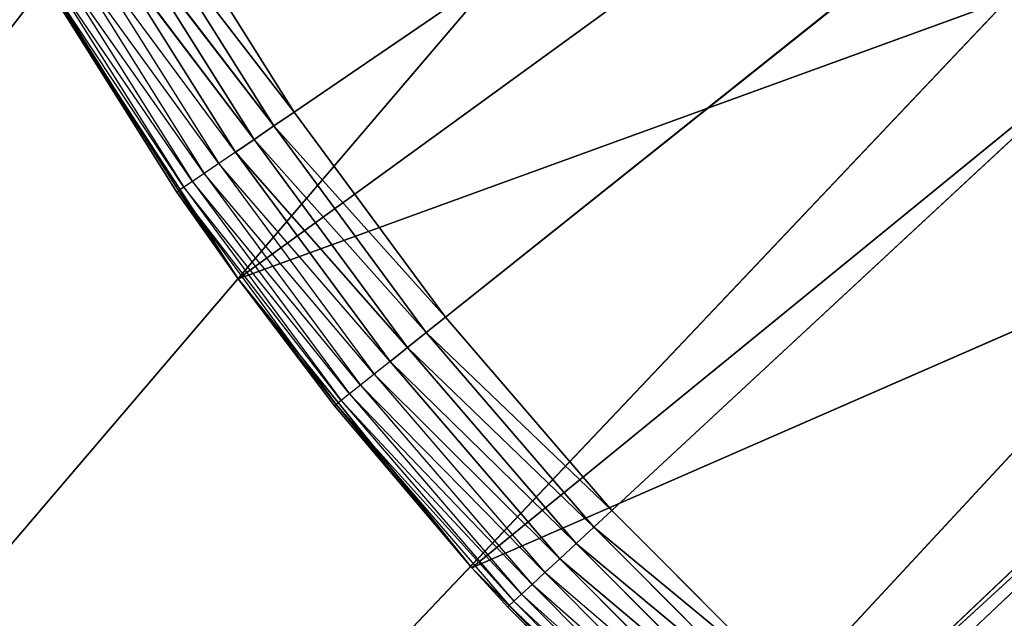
# Model space of a CAD drawing. Extents: x 0.1 to 17.7, y 0.1 to 17.7.
# Tile 42 of 256: x 1.1615 to 1.3002, y 1.3405 to 1.4247. Entities that reach past the tile are written whole.
import ezdxf

# ---------------------------------------------------------------- set-up
doc = ezdxf.new("R2010")
doc.units = 0
doc.header["$LTSCALE"] = 2.54
doc.layers.get('0').update_dxf_attribs({"color": 13, "linetype": 'CONTINUOUS'})

# ---------------------------------------------------------------- blocks, each defined once
blk = doc.blocks.new('KOSZ_NA__MIECI_Z_POKRYWK__')
at = {"color": 0}
for p, q in [((1.59676, 1.68213, 10.3), (1.20017, 1.41174, 10.3)), ((1.59676, 1.68213, 10.3), (1.20017, 1.41174, 10.3)), ((1.22149, 1.38286, 10.3), (1.59676, 1.68213, 10.3)), ((1.22149, 1.38286, 10.3), (1.59676, 1.68213, 10.3)), ((1.2449, 1.35565, 10.3), (1.59676, 1.68213, 10.3)), ((1.2449, 1.35565, 10.3), (1.59676, 1.68213, 10.3)), ((1.59676, 1.68213, 10.3), (1.27028, 1.33027, 10.3)), ((1.59676, 1.68213, 10.3), (1.27028, 1.33027, 10.3)), ((1.29366, 1.50713, 10.5), (0.54677, 0.63213, 10.5)), ((1.29366, 1.50713, 10.5), (0.54677, 0.63213, 10.5)), ((1.29366, 1.50713, 10.6), (0.54677, 0.63213, 10.6)), ((1.29366, 1.50713, 10.6), (0.54677, 0.63213, 10.6)), ((1.19226, 1.38824, 10.5), (1.31361, 1.47641, 10.5)), ((1.19226, 1.38824, 10.5), (1.31361, 1.47641, 10.5)), ((1.32865, 1.45715, 10.5), (0.54677, 0.63213, 10.5)), ((1.32865, 1.45715, 10.5), (0.54677, 0.63213, 10.5)), ((1.32865, 1.45715, 10.6), (0.54677, 0.63213, 10.6)), ((1.32865, 1.45715, 10.6), (0.54677, 0.63213, 10.6)), ((1.19226, 1.38824, 10.5), (1.34163, 1.44254, 10.5)), ((1.19226, 1.38824, 10.5), (1.34163, 1.44254, 10.5)), ((1.22519, 1.34756, 10.5), (1.34163, 1.44254, 10.5)), ((1.22519, 1.34756, 10.5), (1.34163, 1.44254, 10.5)), ((1.20017, 1.41174, 10.3), (1.18107, 1.44213, 10.3)), ((1.20017, 1.41174, 10.3), (1.18107, 1.44213, 10.3)), ((1.17806, 1.44039, 10.3003), (1.1973, 1.40978, 10.3003)), ((1.20017, 1.41174, 10.3), (1.17806, 1.44039, 10.3003)), ((1.20017, 1.41174, 10.3), (1.17806, 1.44039, 10.3003)), ((1.17806, 1.44039, 10.3003), (1.1973, 1.40978, 10.3003)), ((1.17515, 1.43871, 10.30121), (1.19452, 1.40788, 10.30121)), ((1.1973, 1.40978, 10.3003), (1.17515, 1.43871, 10.30121)), ((1.1973, 1.40978, 10.3003), (1.17515, 1.43871, 10.30121)), ((1.17515, 1.43871, 10.30121), (1.19452, 1.40788, 10.30121)), ((1.19452, 1.40788, 10.30121), (1.17241, 1.43713, 10.30268)), ((1.19452, 1.40788, 10.30121), (1.17241, 1.43713, 10.30268)), ((1.17241, 1.43713, 10.30268), (1.19191, 1.4061, 10.30268)), ((1.16994, 1.4357, 10.30468), (1.18955, 1.40449, 10.30468)), ((1.19191, 1.4061, 10.30268), (1.16994, 1.4357, 10.30468)), ((1.1678, 1.43447, 10.30714), (1.18751, 1.40311, 10.30714)), ((1.18955, 1.40449, 10.30468), (1.1678, 1.43447, 10.30714)), ((1.1648, 1.43273, 10.31316), (1.18464, 1.40115, 10.31316)), ((1.18586, 1.40198, 10.31), (1.1648, 1.43273, 10.31316)), ((1.16607, 1.43347, 10.31), (1.18586, 1.40198, 10.31)), ((1.18751, 1.40311, 10.30714), (1.16607, 1.43347, 10.31)), ((1.16375, 1.43213, 10.32), (1.1839, 1.40064, 10.31653)), ((1.16375, 1.43213, 10.32), (1.18365, 1.40047, 10.32)), ((1.18365, 1.40047, 10.32), (1.16375, 1.43213, 10.5)), ((1.18365, 1.40047, 10.32), (1.16375, 1.43213, 10.5)), ((1.19226, 1.38824, 10.5), (1.16375, 1.43213, 10.5)), ((1.19226, 1.38824, 10.5), (1.16375, 1.43213, 10.5)), ((1.16402, 1.43228, 10.31653), (1.1839, 1.40064, 10.31653)), ((1.18464, 1.40115, 10.31316), (1.16402, 1.43228, 10.31653)), ((1.37179, 1.41401, 10.6), (0.54677, 0.63213, 10.6)), ((1.37179, 1.41401, 10.6), (0.54677, 0.63213, 10.6)), ((1.37367, 1.41245, 10.5), (0.54677, 0.63213, 10.5)), ((1.37367, 1.41245, 10.5), (0.54677, 0.63213, 10.5)), ((1.20017, 1.41174, 10.3), (1.1973, 1.40978, 10.3003)), ((1.20017, 1.41174, 10.3), (1.1973, 1.40978, 10.3003)), ((1.22149, 1.38286, 10.3), (1.20017, 1.41174, 10.3)), ((1.22149, 1.38286, 10.3), (1.20017, 1.41174, 10.3)), ((1.22519, 1.34756, 10.5), (1.37367, 1.41245, 10.5)), ((1.22519, 1.34756, 10.5), (1.37367, 1.41245, 10.5)), ((1.2622, 1.31056, 10.5), (1.37367, 1.41245, 10.5)), ((1.2622, 1.31056, 10.5), (1.37367, 1.41245, 10.5)), ((1.1973, 1.40978, 10.3003), (1.19452, 1.40788, 10.30121)), ((1.1973, 1.40978, 10.3003), (1.19452, 1.40788, 10.30121)), ((1.1973, 1.40978, 10.3003), (1.21877, 1.38069, 10.3003)), ((1.22149, 1.38286, 10.3), (1.1973, 1.40978, 10.3003)), ((1.22149, 1.38286, 10.3), (1.1973, 1.40978, 10.3003)), ((1.1973, 1.40978, 10.3003), (1.21877, 1.38069, 10.3003)), ((1.19452, 1.40788, 10.30121), (1.19191, 1.4061, 10.30268)), ((1.19452, 1.40788, 10.30121), (1.19191, 1.4061, 10.30268)), ((1.19452, 1.40788, 10.30121), (1.21614, 1.37859, 10.30121)), ((1.21877, 1.38069, 10.3003), (1.19452, 1.40788, 10.30121)), ((1.21877, 1.38069, 10.3003), (1.19452, 1.40788, 10.30121)), ((1.19452, 1.40788, 10.30121), (1.21614, 1.37859, 10.30121)), ((1.19191, 1.4061, 10.30268), (1.18955, 1.40449, 10.30468)), ((1.21614, 1.37859, 10.30121), (1.19191, 1.4061, 10.30268)), ((1.21614, 1.37859, 10.30121), (1.19191, 1.4061, 10.30268)), ((1.19191, 1.4061, 10.30268), (1.21367, 1.37662, 10.30268)), ((1.18955, 1.40449, 10.30468), (1.18751, 1.40311, 10.30714)), ((1.18955, 1.40449, 10.30468), (1.21143, 1.37484, 10.30468)), ((1.21367, 1.37662, 10.30268), (1.18955, 1.40449, 10.30468)), ((1.18586, 1.40198, 10.31), (1.18464, 1.40115, 10.31316)), ((1.18751, 1.40311, 10.30714), (1.18586, 1.40198, 10.31)), ((1.18586, 1.40198, 10.31), (1.20794, 1.37206, 10.31)), ((1.20951, 1.3733, 10.30714), (1.18586, 1.40198, 10.31)), ((1.18751, 1.40311, 10.30714), (1.20951, 1.3733, 10.30714)), ((1.21143, 1.37484, 10.30468), (1.18751, 1.40311, 10.30714)), ((1.18365, 1.40047, 10.32), (1.1839, 1.40064, 10.31653)), ((1.18464, 1.40115, 10.31316), (1.1839, 1.40064, 10.31653)), ((1.19226, 1.38824, 10.32), (1.1839, 1.40064, 10.31653)), ((1.1839, 1.40064, 10.31653), (1.20609, 1.37057, 10.31653)), ((1.20679, 1.37114, 10.31316), (1.1839, 1.40064, 10.31653)), ((1.18464, 1.40115, 10.31316), (1.20679, 1.37114, 10.31316)), ((1.20794, 1.37206, 10.31), (1.18464, 1.40115, 10.31316)), ((1.18365, 1.40047, 10.32), (1.19226, 1.38824, 10.5)), ((1.18365, 1.40047, 10.32), (1.19226, 1.38824, 10.5)), ((1.18365, 1.40047, 10.32), (1.19226, 1.38824, 10.32)), ((1.20609, 1.37057, 10.31653), (1.19226, 1.38824, 10.32)), ((1.22519, 1.34756, 10.5), (1.19226, 1.38824, 10.5)), ((1.19226, 1.38824, 10.5), (1.20585, 1.37039, 10.32)), ((1.19226, 1.38824, 10.5), (1.20585, 1.37039, 10.32)), ((1.19226, 1.38824, 10.5), (1.19226, 1.38824, 10.32)), ((1.19226, 1.38824, 10.32), (1.20585, 1.37039, 10.32)), ((1.19226, 1.38824, 10.5), (1.19226, 1.38824, 10.32)), ((1.22519, 1.34756, 10.5), (1.19226, 1.38824, 10.5)), ((1.22149, 1.38286, 10.3), (1.21877, 1.38069, 10.3003)), ((1.22149, 1.38286, 10.3), (1.21877, 1.38069, 10.3003)), ((1.2449, 1.35565, 10.3), (1.22149, 1.38286, 10.3)), ((1.2449, 1.35565, 10.3), (1.22149, 1.38286, 10.3)), ((1.21877, 1.38069, 10.3003), (1.21614, 1.37859, 10.30121)), ((1.21877, 1.38069, 10.3003), (1.21614, 1.37859, 10.30121)), ((1.21877, 1.38069, 10.3003), (1.24235, 1.35329, 10.3003)), ((1.2449, 1.35565, 10.3), (1.21877, 1.38069, 10.3003)), ((1.2449, 1.35565, 10.3), (1.21877, 1.38069, 10.3003)), ((1.21877, 1.38069, 10.3003), (1.24235, 1.35329, 10.3003)), ((1.21614, 1.37859, 10.30121), (1.21367, 1.37662, 10.30268)), ((1.21614, 1.37859, 10.30121), (1.21367, 1.37662, 10.30268)), ((1.21614, 1.37859, 10.30121), (1.23989, 1.35099, 10.30121)), ((1.24235, 1.35329, 10.3003), (1.21614, 1.37859, 10.30121)), ((1.24235, 1.35329, 10.3003), (1.21614, 1.37859, 10.30121)), ((1.21614, 1.37859, 10.30121), (1.23989, 1.35099, 10.30121)), ((1.21367, 1.37662, 10.30268), (1.21143, 1.37484, 10.30468)), ((1.23989, 1.35099, 10.30121), (1.21367, 1.37662, 10.30268)), ((1.23989, 1.35099, 10.30121), (1.21367, 1.37662, 10.30268)), ((1.21367, 1.37662, 10.30268), (1.23757, 1.34885, 10.30268)), ((1.21143, 1.37484, 10.30468), (1.20951, 1.3733, 10.30714)), ((1.21143, 1.37484, 10.30468), (1.23548, 1.3469, 10.30468)), ((1.23757, 1.34885, 10.30268), (1.21143, 1.37484, 10.30468)), ((1.20951, 1.3733, 10.30714), (1.20794, 1.37206, 10.31)), ((1.20951, 1.3733, 10.30714), (1.23367, 1.34523, 10.30714)), ((1.23548, 1.3469, 10.30468), (1.20951, 1.3733, 10.30714)), ((1.20794, 1.37206, 10.31), (1.20679, 1.37114, 10.31316)), ((1.20794, 1.37206, 10.31), (1.2322, 1.34387, 10.31)), ((1.23367, 1.34523, 10.30714), (1.20794, 1.37206, 10.31)), ((1.20585, 1.37039, 10.32), (1.20609, 1.37057, 10.31653)), ((1.22519, 1.34756, 10.5), (1.20585, 1.37039, 10.32)), ((1.20585, 1.37039, 10.32), (1.22519, 1.34756, 10.32)), ((1.22519, 1.34756, 10.5), (1.20585, 1.37039, 10.32)), ((1.20679, 1.37114, 10.31316), (1.20609, 1.37057, 10.31653)), ((1.22519, 1.34756, 10.32), (1.20609, 1.37057, 10.31653)), ((1.20609, 1.37057, 10.31653), (1.23046, 1.34225, 10.31653)), ((1.23112, 1.34286, 10.31316), (1.20609, 1.37057, 10.31653)), ((1.20679, 1.37114, 10.31316), (1.23112, 1.34286, 10.31316)), ((1.2322, 1.34387, 10.31), (1.20679, 1.37114, 10.31316)), ((1.2449, 1.35565, 10.3), (1.24235, 1.35329, 10.3003)), ((1.2449, 1.35565, 10.3), (1.24235, 1.35329, 10.3003)), ((1.27028, 1.33027, 10.3), (1.2449, 1.35565, 10.3)), ((1.27028, 1.33027, 10.3), (1.2449, 1.35565, 10.3)), ((1.24235, 1.35329, 10.3003), (1.23989, 1.35099, 10.30121)), ((1.24235, 1.35329, 10.3003), (1.23989, 1.35099, 10.30121)), ((1.24235, 1.35329, 10.3003), (1.26792, 1.32772, 10.3003)), ((1.27028, 1.33027, 10.3), (1.24235, 1.35329, 10.3003)), ((1.27028, 1.33027, 10.3), (1.24235, 1.35329, 10.3003)), ((1.24235, 1.35329, 10.3003), (1.26792, 1.32772, 10.3003)), ((1.23989, 1.35099, 10.30121), (1.23757, 1.34885, 10.30268)), ((1.23989, 1.35099, 10.30121), (1.23757, 1.34885, 10.30268)), ((1.23989, 1.35099, 10.30121), (1.26563, 1.32525, 10.30121)), ((1.26792, 1.32772, 10.3003), (1.23989, 1.35099, 10.30121)), ((1.26792, 1.32772, 10.3003), (1.23989, 1.35099, 10.30121)), ((1.23989, 1.35099, 10.30121), (1.26563, 1.32525, 10.30121)), ((1.23757, 1.34885, 10.30268), (1.23548, 1.3469, 10.30468)), ((1.26563, 1.32525, 10.30121), (1.23757, 1.34885, 10.30268)), ((1.26563, 1.32525, 10.30121), (1.23757, 1.34885, 10.30268)), ((1.23757, 1.34885, 10.30268), (1.26348, 1.32293, 10.30268)), ((1.22519, 1.34756, 10.32), (1.23046, 1.34225, 10.31653)), ((1.22519, 1.34756, 10.32), (1.22519, 1.34756, 10.5)), ((1.22519, 1.34756, 10.32), (1.23024, 1.34204, 10.32)), ((1.23024, 1.34204, 10.32), (1.22519, 1.34756, 10.5)), ((1.22519, 1.34756, 10.32), (1.22519, 1.34756, 10.5)), ((1.23024, 1.34204, 10.32), (1.22519, 1.34756, 10.5)), ((1.25668, 1.3156, 10.32), (1.22519, 1.34756, 10.5)), ((1.25668, 1.3156, 10.32), (1.22519, 1.34756, 10.5)), ((1.2622, 1.31056, 10.5), (1.22519, 1.34756, 10.5)), ((1.2622, 1.31056, 10.5), (1.22519, 1.34756, 10.5)), ((1.23548, 1.3469, 10.30468), (1.23367, 1.34523, 10.30714)), ((1.23548, 1.3469, 10.30468), (1.26154, 1.32084, 10.30468)), ((1.26348, 1.32293, 10.30268), (1.23548, 1.3469, 10.30468)), ((1.23367, 1.34523, 10.30714), (1.2322, 1.34387, 10.31)), ((1.23367, 1.34523, 10.30714), (1.25986, 1.31903, 10.30714)), ((1.26154, 1.32084, 10.30468), (1.23367, 1.34523, 10.30714)), ((1.2322, 1.34387, 10.31), (1.23112, 1.34286, 10.31316)), ((1.2322, 1.34387, 10.31), (1.2585, 1.31757, 10.31)), ((1.25986, 1.31903, 10.30714), (1.2322, 1.34387, 10.31)), ((1.23112, 1.34286, 10.31316), (1.23046, 1.34225, 10.31653)), ((1.23112, 1.34286, 10.31316), (1.2575, 1.31649, 10.31316)), ((1.2585, 1.31757, 10.31), (1.23112, 1.34286, 10.31316)), ((1.23024, 1.34204, 10.32), (1.23046, 1.34225, 10.31653)), ((1.23024, 1.34204, 10.32), (1.25689, 1.31583, 10.31653)), ((1.23024, 1.34204, 10.32), (1.25668, 1.3156, 10.32)), ((1.23046, 1.34225, 10.31653), (1.25689, 1.31583, 10.31653)), ((1.2575, 1.31649, 10.31316), (1.23046, 1.34225, 10.31653))]:
    blk.add_line(p, q, dxfattribs=at)
mesh = blk.add_polyface(dxfattribs=at)
corners = [(8.50284, 8.81267, 31.6), (0.29676, 17.48213, 31.6), (0.29676, 0.28213, 31.6)]
mesh.append_faces([[corners[k] for k in face] for face in [(0, 1, 2)]], dxfattribs={"color": 0})
mesh = blk.add_polyface(dxfattribs=at)
corners = [(17.49677, 0.28213, 31.5), (0.29676, 0.28213, 31.5), (0.29676, 17.48213, 31.5)]
mesh.append_faces([[corners[k] for k in face] for face in [(0, 1, 2)]], dxfattribs={"color": 0})
mesh = blk.add_polyface(dxfattribs=at)
corners = [(17.49677, 0.28213, 31.5), (0.29676, 17.48213, 31.5), (17.49677, 17.48213, 31.5)]
mesh.append_faces([[corners[k] for k in face] for face in [(0, 1, 2)]], dxfattribs={"color": 0})
mesh = blk.add_polyface(dxfattribs=at)
corners = [(1.25208, 1.74291, 10.5), (0.54677, 0.63213, 10.5), (0.54677, 17.23213, 10.5)]
mesh.append_faces([[corners[k] for k in face] for face in [(0, 1, 2)]], dxfattribs={"color": 0})
mesh = blk.add_polyface(dxfattribs=at)
corners = [(1.25208, 1.74291, 10.6), (0.54677, 17.23213, 10.6), (0.54677, 0.63213, 10.6)]
mesh.append_faces([[corners[k] for k in face] for face in [(0, 1, 2)]], dxfattribs={"color": 0})
mesh = blk.add_polyface(dxfattribs=at)
corners = [(8.52089, 8.74532, 31.6), (8.50284, 8.81267, 31.6), (0.29676, 0.28213, 31.6)]
mesh.append_faces([[corners[k] for k in face] for face in [(0, 1, 2)]], dxfattribs={"color": 0})
mesh = blk.add_polyface(dxfattribs=at)
corners = [(8.55035, 8.68213, 31.6), (8.52089, 8.74532, 31.6), (0.29676, 0.28213, 31.6)]
mesh.append_faces([[corners[k] for k in face] for face in [(0, 1, 2)]], dxfattribs={"color": 0})
mesh = blk.add_polyface(dxfattribs=at)
corners = [(8.59035, 8.62502, 31.6), (8.55035, 8.68213, 31.6), (0.29676, 0.28213, 31.6)]
mesh.append_faces([[corners[k] for k in face] for face in [(0, 1, 2)]], dxfattribs={"color": 0})
mesh = blk.add_polyface(dxfattribs=at)
corners = [(8.63965, 8.57571, 31.6), (8.59035, 8.62502, 31.6), (0.29676, 0.28213, 31.6)]
mesh.append_faces([[corners[k] for k in face] for face in [(0, 1, 2)]], dxfattribs={"color": 0})
mesh = blk.add_polyface(dxfattribs=at)
corners = [(8.69676, 8.53572, 31.6), (8.63965, 8.57571, 31.6), (0.29676, 0.28213, 31.6)]
mesh.append_faces([[corners[k] for k in face] for face in [(0, 1, 2)]], dxfattribs={"color": 0})
mesh = blk.add_polyface(dxfattribs=at)
corners = [(8.75996, 8.50625, 31.6), (8.69676, 8.53572, 31.6), (0.29676, 0.28213, 31.6)]
mesh.append_faces([[corners[k] for k in face] for face in [(0, 1, 2)]], dxfattribs={"color": 0})
mesh = blk.add_polyface(dxfattribs=at)
corners = [(8.82731, 8.48821, 31.6), (8.75996, 8.50625, 31.6), (0.29676, 0.28213, 31.6)]
mesh.append_faces([[corners[k] for k in face] for face in [(0, 1, 2)]], dxfattribs={"color": 0})
mesh = blk.add_polyface(dxfattribs=at)
corners = [(8.89676, 8.48213, 31.6), (8.82731, 8.48821, 31.6), (0.29676, 0.28213, 31.6)]
mesh.append_faces([[corners[k] for k in face] for face in [(0, 1, 2)]], dxfattribs={"color": 0})
mesh = blk.add_polyface(dxfattribs=at)
corners = [(17.49677, 0.28213, 31.6), (8.89676, 8.48213, 31.6), (0.29676, 0.28213, 31.6)]
mesh.append_faces([[corners[k] for k in face] for face in [(0, 1, 2)]], dxfattribs={"color": 0})
mesh = blk.add_polyface(dxfattribs=at)
corners = [(1.25208, 1.74291, 10.5), (1.24676, 1.68213, 10.5), (0.54677, 0.63213, 10.5)]
mesh.append_faces([[corners[k] for k in face] for face in [(0, 1, 2)]], dxfattribs={"color": 0})
mesh = blk.add_polyface(dxfattribs=at)
corners = [(1.25208, 1.74291, 10.6), (0.54677, 0.63213, 10.6), (1.24677, 1.68213, 10.6)]
mesh.append_faces([[corners[k] for k in face] for face in [(0, 1, 2)]], dxfattribs={"color": 0})
mesh = blk.add_polyface(dxfattribs=at)
corners = [(1.25208, 1.62135, 10.5), (0.54677, 0.63213, 10.5), (1.24676, 1.68213, 10.5)]
mesh.append_faces([[corners[k] for k in face] for face in [(0, 1, 2)]], dxfattribs={"color": 0})
mesh = blk.add_polyface(dxfattribs=at)
corners = [(1.25208, 1.62135, 10.6), (1.24677, 1.68213, 10.6), (0.54677, 0.63213, 10.6)]
mesh.append_faces([[corners[k] for k in face] for face in [(0, 1, 2)]], dxfattribs={"color": 0})
mesh = blk.add_polyface(dxfattribs=at)
corners = [(1.59676, 1.68213, 10.3), (1.20017, 1.41174, 10.3), (1.18107, 1.44213, 10.3)]
mesh.append_faces([[corners[k] for k in face] for face in [(0, 1, 2)]], dxfattribs={"color": 0})
mesh = blk.add_polyface(dxfattribs=at)
corners = [(1.59676, 1.68213, 10.3), (1.22149, 1.38286, 10.3), (1.20017, 1.41174, 10.3)]
mesh.append_faces([[corners[k] for k in face] for face in [(0, 1, 2)]], dxfattribs={"color": 0})
mesh = blk.add_polyface(dxfattribs=at)
corners = [(1.59676, 1.68213, 10.3), (1.2449, 1.35565, 10.3), (1.22149, 1.38286, 10.3)]
mesh.append_faces([[corners[k] for k in face] for face in [(0, 1, 2)]], dxfattribs={"color": 0})
mesh = blk.add_polyface(dxfattribs=at)
corners = [(1.59676, 1.68213, 10.3), (1.27028, 1.33027, 10.3), (1.2449, 1.35565, 10.3)]
mesh.append_faces([[corners[k] for k in face] for face in [(0, 1, 2)]], dxfattribs={"color": 0})
mesh = blk.add_polyface(dxfattribs=at)
corners = [(1.59676, 1.68213, 10.3), (1.29749, 1.30685, 10.3), (1.27028, 1.33027, 10.3)]
mesh.append_faces([[corners[k] for k in face] for face in [(0, 1, 2)]], dxfattribs={"color": 0})
mesh = blk.add_polyface(dxfattribs=at)
corners = [(1.59676, 1.68213, 10.3), (1.32637, 1.28554, 10.3), (1.29749, 1.30685, 10.3)]
mesh.append_faces([[corners[k] for k in face] for face in [(0, 1, 2)]], dxfattribs={"color": 0})
mesh = blk.add_polyface(dxfattribs=at)
corners = [(1.26787, 1.56242, 10.5), (0.54677, 0.63213, 10.5), (1.25208, 1.62135, 10.5)]
mesh.append_faces([[corners[k] for k in face] for face in [(0, 1, 2)]], dxfattribs={"color": 0})
mesh = blk.add_polyface(dxfattribs=at)
corners = [(1.26787, 1.56242, 10.6), (1.25208, 1.62135, 10.6), (0.54677, 0.63213, 10.6)]
mesh.append_faces([[corners[k] for k in face] for face in [(0, 1, 2)]], dxfattribs={"color": 0})
mesh = blk.add_polyface(dxfattribs=at)
corners = [(1.29366, 1.50713, 10.5), (0.54677, 0.63213, 10.5), (1.26787, 1.56242, 10.5)]
mesh.append_faces([[corners[k] for k in face] for face in [(0, 1, 2)]], dxfattribs={"color": 0})
mesh = blk.add_polyface(dxfattribs=at)
corners = [(1.29366, 1.50713, 10.6), (1.26787, 1.56242, 10.6), (0.54677, 0.63213, 10.6)]
mesh.append_faces([[corners[k] for k in face] for face in [(0, 1, 2)]], dxfattribs={"color": 0})
mesh = blk.add_polyface(dxfattribs=at)
corners = [(1.32865, 1.45715, 10.5), (0.54677, 0.63213, 10.5), (1.29366, 1.50713, 10.5)]
mesh.append_faces([[corners[k] for k in face] for face in [(0, 1, 2)]], dxfattribs={"color": 0})
mesh = blk.add_polyface(dxfattribs=at)
corners = [(1.32865, 1.45715, 10.6), (1.29366, 1.50713, 10.6), (0.54677, 0.63213, 10.6)]
mesh.append_faces([[corners[k] for k in face] for face in [(0, 1, 2)]], dxfattribs={"color": 0})
mesh = blk.add_polyface(dxfattribs=at)
corners = [(1.31361, 1.47641, 10.5), (1.16375, 1.43213, 10.5), (1.19226, 1.38824, 10.5)]
mesh.append_faces([[corners[k] for k in face] for face in [(0, 1, 2)]], dxfattribs={"color": 0})
mesh = blk.add_polyface(dxfattribs=at)
corners = [(1.34163, 1.44254, 10.5), (1.31361, 1.47641, 10.5), (1.19226, 1.38824, 10.5)]
mesh.append_faces([[corners[k] for k in face] for face in [(0, 1, 2)]], dxfattribs={"color": 0})
mesh = blk.add_polyface(dxfattribs=at)
corners = [(1.37367, 1.41245, 10.5), (0.54677, 0.63213, 10.5), (1.32865, 1.45715, 10.5)]
mesh.append_faces([[corners[k] for k in face] for face in [(0, 1, 2)]], dxfattribs={"color": 0})
mesh = blk.add_polyface(dxfattribs=at)
corners = [(1.37179, 1.41401, 10.6), (1.32865, 1.45715, 10.6), (0.54677, 0.63213, 10.6)]
mesh.append_faces([[corners[k] for k in face] for face in [(0, 1, 2)]], dxfattribs={"color": 0})
mesh = blk.add_polyface(dxfattribs=at)
corners = [(1.34163, 1.44254, 10.5), (1.19226, 1.38824, 10.5), (1.22519, 1.34756, 10.5)]
mesh.append_faces([[corners[k] for k in face] for face in [(0, 1, 2)]], dxfattribs={"color": 0})
mesh = blk.add_polyface(dxfattribs=at)
corners = [(1.37367, 1.41245, 10.5), (1.34163, 1.44254, 10.5), (1.22519, 1.34756, 10.5)]
mesh.append_faces([[corners[k] for k in face] for face in [(0, 1, 2)]], dxfattribs={"color": 0})
mesh = blk.add_polyface(dxfattribs=at)
corners = [(1.20017, 1.41174, 10.3), (1.17806, 1.44039, 10.3003), (1.18107, 1.44213, 10.3)]
mesh.append_faces([[corners[k] for k in face] for face in [(0, 1, 2)]], dxfattribs={"color": 0})
mesh = blk.add_polyface(dxfattribs=at)
corners = [(1.1973, 1.40978, 10.3003), (1.17515, 1.43871, 10.30121), (1.17806, 1.44039, 10.3003)]
mesh.append_faces([[corners[k] for k in face] for face in [(0, 1, 2)]], dxfattribs={"color": 0})
mesh = blk.add_polyface(dxfattribs=at)
corners = [(1.20017, 1.41174, 10.3), (1.1973, 1.40978, 10.3003), (1.17806, 1.44039, 10.3003)]
mesh.append_faces([[corners[k] for k in face] for face in [(0, 1, 2)]], dxfattribs={"color": 0})
mesh = blk.add_polyface(dxfattribs=at)
corners = [(1.19452, 1.40788, 10.30121), (1.17241, 1.43713, 10.30268), (1.17515, 1.43871, 10.30121)]
mesh.append_faces([[corners[k] for k in face] for face in [(0, 1, 2)]], dxfattribs={"color": 0})
mesh = blk.add_polyface(dxfattribs=at)
corners = [(1.1973, 1.40978, 10.3003), (1.19452, 1.40788, 10.30121), (1.17515, 1.43871, 10.30121)]
mesh.append_faces([[corners[k] for k in face] for face in [(0, 1, 2)]], dxfattribs={"color": 0})
mesh = blk.add_polyface(dxfattribs=at)
corners = [(1.19452, 1.40788, 10.30121), (1.19191, 1.4061, 10.30268), (1.17241, 1.43713, 10.30268)]
mesh.append_faces([[corners[k] for k in face] for face in [(0, 1, 2)]], dxfattribs={"color": 0})
mesh = blk.add_polyface(dxfattribs=at)
corners = [(1.16375, 1.43213, 10.32), (1.18365, 1.40047, 10.32), (1.16375, 1.43213, 10.5)]
mesh.append_faces([[corners[k] for k in face] for face in [(0, 1, 2)]], dxfattribs={"color": 0})
mesh = blk.add_polyface(dxfattribs=at)
corners = [(1.16375, 1.43213, 10.5), (1.18365, 1.40047, 10.32), (1.19226, 1.38824, 10.5)]
mesh.append_faces([[corners[k] for k in face] for face in [(0, 1, 2)]], dxfattribs={"color": 0})
mesh = blk.add_polyface(dxfattribs=at)
corners = [(1.42176, 1.37902, 10.6), (1.37179, 1.41401, 10.6), (0.54677, 0.63213, 10.6)]
mesh.append_faces([[corners[k] for k in face] for face in [(0, 1, 2)]], dxfattribs={"color": 0})
mesh = blk.add_polyface(dxfattribs=at)
corners = [(1.42176, 1.37902, 10.5), (0.54677, 0.63213, 10.5), (1.37367, 1.41245, 10.5)]
mesh.append_faces([[corners[k] for k in face] for face in [(0, 1, 2)]], dxfattribs={"color": 0})
mesh = blk.add_polyface(dxfattribs=at)
corners = [(1.22149, 1.38286, 10.3), (1.1973, 1.40978, 10.3003), (1.20017, 1.41174, 10.3)]
mesh.append_faces([[corners[k] for k in face] for face in [(0, 1, 2)]], dxfattribs={"color": 0})
mesh = blk.add_polyface(dxfattribs=at)
corners = [(1.37367, 1.41245, 10.5), (1.22519, 1.34756, 10.5), (1.2622, 1.31056, 10.5)]
mesh.append_faces([[corners[k] for k in face] for face in [(0, 1, 2)]], dxfattribs={"color": 0})
mesh = blk.add_polyface(dxfattribs=at)
corners = [(1.37367, 1.41245, 10.5), (1.2622, 1.31056, 10.5), (1.30287, 1.27762, 10.5)]
mesh.append_faces([[corners[k] for k in face] for face in [(0, 1, 2)]], dxfattribs={"color": 0})
mesh = blk.add_polyface(dxfattribs=at)
corners = [(1.21877, 1.38069, 10.3003), (1.19452, 1.40788, 10.30121), (1.1973, 1.40978, 10.3003)]
mesh.append_faces([[corners[k] for k in face] for face in [(0, 1, 2)]], dxfattribs={"color": 0})
mesh = blk.add_polyface(dxfattribs=at)
corners = [(1.22149, 1.38286, 10.3), (1.21877, 1.38069, 10.3003), (1.1973, 1.40978, 10.3003)]
mesh.append_faces([[corners[k] for k in face] for face in [(0, 1, 2)]], dxfattribs={"color": 0})
mesh = blk.add_polyface(dxfattribs=at)
corners = [(1.21614, 1.37859, 10.30121), (1.19191, 1.4061, 10.30268), (1.19452, 1.40788, 10.30121)]
mesh.append_faces([[corners[k] for k in face] for face in [(0, 1, 2)]], dxfattribs={"color": 0})
mesh = blk.add_polyface(dxfattribs=at)
corners = [(1.21877, 1.38069, 10.3003), (1.21614, 1.37859, 10.30121), (1.19452, 1.40788, 10.30121)]
mesh.append_faces([[corners[k] for k in face] for face in [(0, 1, 2)]], dxfattribs={"color": 0})
mesh = blk.add_polyface(dxfattribs=at)
corners = [(1.21614, 1.37859, 10.30121), (1.21367, 1.37662, 10.30268), (1.19191, 1.4061, 10.30268)]
mesh.append_faces([[corners[k] for k in face] for face in [(0, 1, 2)]], dxfattribs={"color": 0})
mesh = blk.add_polyface(dxfattribs=at)
corners = [(1.18365, 1.40047, 10.32), (1.19226, 1.38824, 10.32), (1.19226, 1.38824, 10.5)]
mesh.append_faces([[corners[k] for k in face] for face in [(0, 1, 2)]], dxfattribs={"color": 0})
mesh = blk.add_polyface(dxfattribs=at)
corners = [(1.19226, 1.38824, 10.5), (1.20585, 1.37039, 10.32), (1.22519, 1.34756, 10.5)]
mesh.append_faces([[corners[k] for k in face] for face in [(0, 1, 2)]], dxfattribs={"color": 0})
mesh = blk.add_polyface(dxfattribs=at)
corners = [(1.19226, 1.38824, 10.32), (1.20585, 1.37039, 10.32), (1.19226, 1.38824, 10.5)]
mesh.append_faces([[corners[k] for k in face] for face in [(0, 1, 2)]], dxfattribs={"color": 0})
mesh = blk.add_polyface(dxfattribs=at)
corners = [(1.2449, 1.35565, 10.3), (1.21877, 1.38069, 10.3003), (1.22149, 1.38286, 10.3)]
mesh.append_faces([[corners[k] for k in face] for face in [(0, 1, 2)]], dxfattribs={"color": 0})
mesh = blk.add_polyface(dxfattribs=at)
corners = [(1.24235, 1.35329, 10.3003), (1.21614, 1.37859, 10.30121), (1.21877, 1.38069, 10.3003)]
mesh.append_faces([[corners[k] for k in face] for face in [(0, 1, 2)]], dxfattribs={"color": 0})
mesh = blk.add_polyface(dxfattribs=at)
corners = [(1.2449, 1.35565, 10.3), (1.24235, 1.35329, 10.3003), (1.21877, 1.38069, 10.3003)]
mesh.append_faces([[corners[k] for k in face] for face in [(0, 1, 2)]], dxfattribs={"color": 0})
mesh = blk.add_polyface(dxfattribs=at)
corners = [(1.47706, 1.35324, 10.5), (0.54677, 0.63213, 10.5), (1.42176, 1.37902, 10.5)]
mesh.append_faces([[corners[k] for k in face] for face in [(0, 1, 2)]], dxfattribs={"color": 0})
mesh = blk.add_polyface(dxfattribs=at)
corners = [(1.47706, 1.35324, 10.6), (1.42176, 1.37902, 10.6), (0.54677, 0.63213, 10.6)]
mesh.append_faces([[corners[k] for k in face] for face in [(0, 1, 2)]], dxfattribs={"color": 0})
mesh = blk.add_polyface(dxfattribs=at)
corners = [(1.23989, 1.35099, 10.30121), (1.21367, 1.37662, 10.30268), (1.21614, 1.37859, 10.30121)]
mesh.append_faces([[corners[k] for k in face] for face in [(0, 1, 2)]], dxfattribs={"color": 0})
mesh = blk.add_polyface(dxfattribs=at)
corners = [(1.24235, 1.35329, 10.3003), (1.23989, 1.35099, 10.30121), (1.21614, 1.37859, 10.30121)]
mesh.append_faces([[corners[k] for k in face] for face in [(0, 1, 2)]], dxfattribs={"color": 0})
mesh = blk.add_polyface(dxfattribs=at)
corners = [(1.23989, 1.35099, 10.30121), (1.23757, 1.34885, 10.30268), (1.21367, 1.37662, 10.30268)]
mesh.append_faces([[corners[k] for k in face] for face in [(0, 1, 2)]], dxfattribs={"color": 0})
mesh = blk.add_polyface(dxfattribs=at)
corners = [(1.20585, 1.37039, 10.32), (1.22519, 1.34756, 10.32), (1.22519, 1.34756, 10.5)]
mesh.append_faces([[corners[k] for k in face] for face in [(0, 1, 2)]], dxfattribs={"color": 0})
mesh = blk.add_polyface(dxfattribs=at)
corners = [(1.27028, 1.33027, 10.3), (1.24235, 1.35329, 10.3003), (1.2449, 1.35565, 10.3)]
mesh.append_faces([[corners[k] for k in face] for face in [(0, 1, 2)]], dxfattribs={"color": 0})
mesh = blk.add_polyface(dxfattribs=at)
corners = [(1.53599, 1.33745, 10.5), (0.54677, 0.63213, 10.5), (1.47706, 1.35324, 10.5)]
mesh.append_faces([[corners[k] for k in face] for face in [(0, 1, 2)]], dxfattribs={"color": 0})
mesh = blk.add_polyface(dxfattribs=at)
corners = [(1.53599, 1.33745, 10.6), (1.47706, 1.35324, 10.6), (0.54677, 0.63213, 10.6)]
mesh.append_faces([[corners[k] for k in face] for face in [(0, 1, 2)]], dxfattribs={"color": 0})
mesh = blk.add_polyface(dxfattribs=at)
corners = [(1.26792, 1.32772, 10.3003), (1.23989, 1.35099, 10.30121), (1.24235, 1.35329, 10.3003)]
mesh.append_faces([[corners[k] for k in face] for face in [(0, 1, 2)]], dxfattribs={"color": 0})
mesh = blk.add_polyface(dxfattribs=at)
corners = [(1.27028, 1.33027, 10.3), (1.26792, 1.32772, 10.3003), (1.24235, 1.35329, 10.3003)]
mesh.append_faces([[corners[k] for k in face] for face in [(0, 1, 2)]], dxfattribs={"color": 0})
mesh = blk.add_polyface(dxfattribs=at)
corners = [(1.26563, 1.32525, 10.30121), (1.23757, 1.34885, 10.30268), (1.23989, 1.35099, 10.30121)]
mesh.append_faces([[corners[k] for k in face] for face in [(0, 1, 2)]], dxfattribs={"color": 0})
mesh = blk.add_polyface(dxfattribs=at)
corners = [(1.26792, 1.32772, 10.3003), (1.26563, 1.32525, 10.30121), (1.23989, 1.35099, 10.30121)]
mesh.append_faces([[corners[k] for k in face] for face in [(0, 1, 2)]], dxfattribs={"color": 0})
mesh = blk.add_polyface(dxfattribs=at)
corners = [(1.26563, 1.32525, 10.30121), (1.26348, 1.32293, 10.30268), (1.23757, 1.34885, 10.30268)]
mesh.append_faces([[corners[k] for k in face] for face in [(0, 1, 2)]], dxfattribs={"color": 0})
mesh = blk.add_polyface(dxfattribs=at)
corners = [(1.22519, 1.34756, 10.32), (1.23024, 1.34204, 10.32), (1.22519, 1.34756, 10.5)]
mesh.append_faces([[corners[k] for k in face] for face in [(0, 1, 2)]], dxfattribs={"color": 0})
mesh = blk.add_polyface(dxfattribs=at)
corners = [(1.22519, 1.34756, 10.5), (1.23024, 1.34204, 10.32), (1.25668, 1.3156, 10.32)]
mesh.append_faces([[corners[k] for k in face] for face in [(0, 1, 2)]], dxfattribs={"color": 0})
mesh = blk.add_polyface(dxfattribs=at)
corners = [(1.22519, 1.34756, 10.5), (1.25668, 1.3156, 10.32), (1.2622, 1.31056, 10.5)]
mesh.append_faces([[corners[k] for k in face] for face in [(0, 1, 2)]], dxfattribs={"color": 0})

msp = doc.modelspace()

# ---------------------------------------------------------------- block references
at = {"color": 0}
msp.add_blockref('KOSZ_NA__MIECI_Z_POKRYWK__', (0, 0), dxfattribs=at)

doc.saveas('drawing.dxf')
